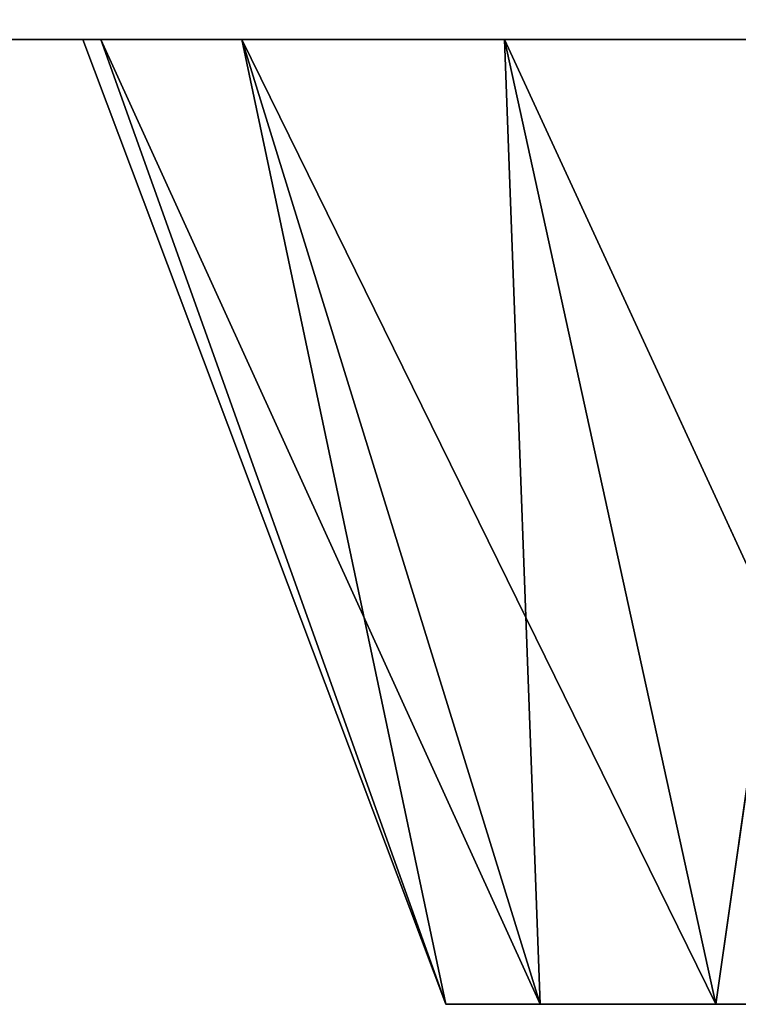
# Model space of a CAD drawing. Extents: x 907 to 1501, y 0 to 291.
# Tile 136 of 221: x 1198.56 to 1202.29, y 153.66 to 158.76. Entities that reach past the tile are written whole.
import ezdxf

# ---------------------------------------------------------------- set-up
doc = ezdxf.new("R2010")
doc.units = 0
doc.header["$LTSCALE"] = 25.4
doc.layers.get('0').update_dxf_attribs({"color": 13, "linetype": 'CONTINUOUS'})

# ---------------------------------------------------------------- blocks, each defined once
blk = doc.blocks.new('GIOTTO-LED-M-8170_STL')
at = {"color": 44}
for p, q in [((225.5646, 62.5607, 132.25), (374.5646, 62.5607, 132.25)), ((296.7501, 49.9498, 132.25), (225.5646, 62.5607, 132.25)), ((225.5646, 62.5607, 132.25), (295.3884, 48.4561, 132.25)), ((296.7501, 24.9498, 132.25), (225.5646, 62.5607, 132.25)), ((225.5646, 62.5607, 132.25), (295.3884, 23.4561, 132.25)), ((225.5646, 62.5607, 132.25), (295.3884, 23.4561, 132.25)), ((225.5646, 62.5607, 132.25), (295.3884, 42.6653, 132.25)), ((294.6582, 44.5501, 132.25), (225.5646, 62.5607, 132.25)), ((298.5594, 50.8508, 132.25), (225.5646, 62.5607, 132.25)), ((296.7501, 49.9498, 132.25), (225.5646, 62.5607, 132.25)), ((298.5594, 50.8508, 132.25), (225.5646, 62.5607, 132.25)), ((300.5721, 51.0373, 132.25), (225.5646, 62.5607, 132.25)), ((300.5721, 51.0373, 132.25), (225.5646, 62.5607, 132.25)), ((225.5646, 62.5607, 132.25), (374.5646, 62.5607, 132.25)), ((294.5646, 45.5607, 132.25), (225.5646, 62.5607, 132.25)), ((294.6582, 44.5501, 132.25), (225.5646, 62.5607, 132.25)), ((294.5646, 45.5607, 132.25), (225.5646, 62.5607, 132.25)), ((294.6582, 46.5713, 132.25), (225.5646, 62.5607, 132.25)), ((294.6582, 46.5713, 132.25), (225.5646, 62.5607, 132.25)), ((225.5646, 62.5607, 132.25), (295.3884, 48.4561, 132.25)), ((225.5646, 62.5607, 132.25), (295.3884, 42.6653, 132.25)), ((225.5646, 62.5607, 132.25), (296.7501, 41.1716, 132.25)), ((225.5646, 62.5607, 132.25), (296.7501, 41.1716, 132.25)), ((296.7501, 24.9498, 132.25), (225.5646, 62.5607, 132.25)), ((224.4165, 62.3324, 132.25), (295.3884, 23.4561, 132.25)), ((224.4165, 62.3324, 132.25), (295.3884, 23.4561, 132.25)), ((295.3884, 23.4561, 132.25), (223.4433, 61.682, 132.25)), ((295.3884, 23.4561, 132.25), (223.4433, 61.682, 132.25)), ((294.6582, 21.5713, 132.25), (222.793, 60.7088, 132.25)), ((294.6582, 21.5713, 132.25), (222.793, 60.7088, 132.25)), ((295.3884, 23.4561, 132.25), (222.793, 60.7088, 132.25)), ((295.3884, 23.4561, 132.25), (222.793, 60.7088, 132.25)), ((294.5646, 20.5607, 132.25), (222.5646, 59.5607, 132.25)), ((294.5646, 20.5607, 132.25), (222.5646, 59.5607, 132.25)), ((294.6582, 21.5713, 132.25), (222.5646, 59.5607, 132.25)), ((294.6582, 21.5713, 132.25), (222.5646, 59.5607, 132.25)), ((296.7501, 49.9498, 132.25), (298.5594, 50.8508, 132.25)), ((296.7501, 49.9498, 132.25), (298.5594, 50.8508, 132.25)), ((295.3884, 48.4561, 132.25), (296.7501, 49.9498, 132.25)), ((295.3884, 48.4561, 132.25), (296.7501, 49.9498, 132.25)), ((296.7501, 49.9498, 132.25), (299.0575, 49.1004, 137.25)), ((296.7501, 49.9498, 132.25), (299.0575, 49.1004, 137.25)), ((296.7501, 49.9498, 132.25), (297.8468, 48.4975, 137.25)), ((296.7501, 49.9498, 132.25), (297.8468, 48.4975, 137.25)), ((297.8468, 48.4975, 137.25), (299.0575, 49.1004, 137.25)), ((297.8468, 48.4975, 137.25), (299.0575, 49.1004, 137.25)), ((295.3884, 48.4561, 132.25), (297.8468, 48.4975, 137.25)), ((295.3884, 48.4561, 132.25), (297.8468, 48.4975, 137.25)), ((296.9357, 47.4981, 137.25), (297.8468, 48.4975, 137.25)), ((296.9357, 47.4981, 137.25), (297.8468, 48.4975, 137.25)), ((297.8468, 48.4975, 137.25), (300.0646, 45.5607, 137.25)), ((297.8468, 48.4975, 137.25), (300.0646, 45.5607, 137.25)), ((294.6582, 46.5713, 132.25), (295.3884, 48.4561, 132.25)), ((294.6582, 46.5713, 132.25), (295.3884, 48.4561, 132.25)), ((295.3884, 48.4561, 132.25), (296.9357, 47.4981, 137.25)), ((295.3884, 48.4561, 132.25), (296.9357, 47.4981, 137.25)), ((294.6582, 46.5713, 132.25), (296.9357, 47.4981, 137.25)), ((294.6582, 46.5713, 132.25), (296.9357, 47.4981, 137.25)), ((296.4471, 46.2369, 137.25), (296.9357, 47.4981, 137.25)), ((296.4471, 46.2369, 137.25), (296.9357, 47.4981, 137.25)), ((300.0646, 45.5607, 137.25), (296.9357, 47.4981, 137.25)), ((300.0646, 45.5607, 137.25), (296.9357, 47.4981, 137.25)), ((294.5646, 45.5607, 132.25), (294.6582, 46.5713, 132.25)), ((294.5646, 45.5607, 132.25), (294.6582, 46.5713, 132.25)), ((294.6582, 46.5713, 132.25), (296.4471, 46.2369, 137.25)), ((294.6582, 46.5713, 132.25), (296.4471, 46.2369, 137.25)), ((294.5646, 45.5607, 132.25), (296.4471, 46.2369, 137.25)), ((294.5646, 45.5607, 132.25), (296.4471, 46.2369, 137.25)), ((296.4471, 44.8845, 137.25), (296.4471, 46.2369, 137.25)), ((296.4471, 46.2369, 137.25), (300.0646, 45.5607, 137.25)), ((296.4471, 46.2369, 137.25), (300.0646, 45.5607, 137.25)), ((296.4471, 44.8845, 137.25), (296.4471, 46.2369, 137.25)), ((294.6582, 44.5501, 132.25), (294.5646, 45.5607, 132.25)), ((294.6582, 44.5501, 132.25), (294.5646, 45.5607, 132.25)), ((296.4471, 44.8845, 137.25), (294.5646, 45.5607, 132.25)), ((296.4471, 44.8845, 137.25), (294.5646, 45.5607, 132.25)), ((296.4471, 44.8845, 137.25), (300.0646, 45.5607, 137.25)), ((296.4471, 44.8845, 137.25), (300.0646, 45.5607, 137.25)), ((300.0646, 45.5607, 137.25), (296.9357, 43.6234, 137.25)), ((300.0646, 45.5607, 137.25), (296.9357, 43.6234, 137.25)), ((297.8468, 42.6239, 137.25), (300.0646, 45.5607, 137.25)), ((297.8468, 42.6239, 137.25), (300.0646, 45.5607, 137.25)), ((294.6582, 44.5501, 132.25), (296.4471, 44.8845, 137.25)), ((294.6582, 44.5501, 132.25), (296.4471, 44.8845, 137.25)), ((295.3884, 42.6653, 132.25), (296.4471, 44.8845, 137.25)), ((295.3884, 42.6653, 132.25), (296.4471, 44.8845, 137.25)), ((296.9357, 43.6234, 137.25), (296.4471, 44.8845, 137.25)), ((296.9357, 43.6234, 137.25), (296.4471, 44.8845, 137.25)), ((295.3884, 42.6653, 132.25), (294.6582, 44.5501, 132.25)), ((295.3884, 42.6653, 132.25), (294.6582, 44.5501, 132.25)), ((295.3884, 42.6653, 132.25), (296.9357, 43.6234, 137.25)), ((295.3884, 42.6653, 132.25), (296.9357, 43.6234, 137.25)), ((296.7501, 41.1716, 132.25), (296.9357, 43.6234, 137.25)), ((296.7501, 41.1716, 132.25), (296.9357, 43.6234, 137.25)), ((297.8468, 42.6239, 137.25), (296.9357, 43.6234, 137.25)), ((297.8468, 42.6239, 137.25), (296.9357, 43.6234, 137.25)), ((296.7501, 41.1716, 132.25), (295.3884, 42.6653, 132.25)), ((296.7501, 41.1716, 132.25), (295.3884, 42.6653, 132.25)), ((296.7501, 41.1716, 132.25), (297.8468, 42.6239, 137.25)), ((296.7501, 41.1716, 132.25), (297.8468, 42.6239, 137.25)), ((298.5594, 40.2707, 132.25), (297.8468, 42.6239, 137.25)), ((298.5594, 40.2707, 132.25), (297.8468, 42.6239, 137.25)), ((299.0575, 42.0211, 137.25), (297.8468, 42.6239, 137.25)), ((299.0575, 42.0211, 137.25), (297.8468, 42.6239, 137.25)), ((296.7501, 24.9498, 132.25), (296.7501, 41.1716, 132.25)), ((296.7501, 24.9498, 132.25), (296.7501, 41.1716, 132.25)), ((298.5594, 40.2707, 132.25), (296.7501, 41.1716, 132.25)), ((298.5594, 40.2707, 132.25), (296.7501, 41.1716, 132.25)), ((296.7501, 24.9498, 132.25), (298.5594, 40.2707, 132.25)), ((296.7501, 24.9498, 132.25), (298.5594, 40.2707, 132.25)), ((296.7501, 24.9498, 132.25), (298.5594, 25.8508, 132.25)), ((296.7501, 24.9498, 132.25), (298.5594, 25.8508, 132.25)), ((295.3884, 23.4561, 132.25), (296.7501, 24.9498, 132.25)), ((295.3884, 23.4561, 132.25), (296.7501, 24.9498, 132.25)), ((296.7501, 24.9498, 132.25), (299.0575, 24.1004, 137.25)), ((296.7501, 24.9498, 132.25), (299.0575, 24.1004, 137.25)), ((296.7501, 24.9498, 132.25), (297.8468, 23.4975, 137.25)), ((296.7501, 24.9498, 132.25), (297.8468, 23.4975, 137.25)), ((297.8468, 23.4975, 137.25), (299.0575, 24.1004, 137.25)), ((297.8468, 23.4975, 137.25), (299.0575, 24.1004, 137.25)), ((295.3884, 23.4561, 132.25), (297.8468, 23.4975, 137.25)), ((295.3884, 23.4561, 132.25), (297.8468, 23.4975, 137.25)), ((296.9357, 22.4981, 137.25), (297.8468, 23.4975, 137.25)), ((296.9357, 22.4981, 137.25), (297.8468, 23.4975, 137.25)), ((297.8468, 23.4975, 137.25), (300.0646, 20.5607, 137.25)), ((297.8468, 23.4975, 137.25), (300.0646, 20.5607, 137.25)), ((294.6582, 21.5713, 132.25), (295.3884, 23.4561, 132.25)), ((294.6582, 21.5713, 132.25), (295.3884, 23.4561, 132.25)), ((295.3884, 23.4561, 132.25), (296.9357, 22.4981, 137.25)), ((295.3884, 23.4561, 132.25), (296.9357, 22.4981, 137.25)), ((294.6582, 21.5713, 132.25), (296.9357, 22.4981, 137.25)), ((294.6582, 21.5713, 132.25), (296.9357, 22.4981, 137.25)), ((296.4471, 21.2369, 137.25), (296.9357, 22.4981, 137.25)), ((296.4471, 21.2369, 137.25), (296.9357, 22.4981, 137.25)), ((300.0646, 20.5607, 137.25), (296.9357, 22.4981, 137.25)), ((300.0646, 20.5607, 137.25), (296.9357, 22.4981, 137.25)), ((294.5646, 20.5607, 132.25), (294.6582, 21.5713, 132.25)), ((294.5646, 20.5607, 132.25), (294.6582, 21.5713, 132.25)), ((294.6582, 21.5713, 132.25), (296.4471, 21.2369, 137.25)), ((294.6582, 21.5713, 132.25), (296.4471, 21.2369, 137.25)), ((294.5646, 20.5607, 132.25), (296.4471, 21.2369, 137.25)), ((294.5646, 20.5607, 132.25), (296.4471, 21.2369, 137.25)), ((296.4471, 19.8845, 137.25), (296.4471, 21.2369, 137.25)), ((296.4471, 21.2369, 137.25), (300.0646, 20.5607, 137.25)), ((296.4471, 21.2369, 137.25), (300.0646, 20.5607, 137.25)), ((296.4471, 19.8845, 137.25), (296.4471, 21.2369, 137.25)), ((294.5646, 20.5607, 132.25), (222.5646, 3.5607, 132.25)), ((294.5646, 20.5607, 132.25), (222.5646, 3.5607, 132.25)), ((294.6582, 19.5501, 132.25), (294.5646, 20.5607, 132.25)), ((294.6582, 19.5501, 132.25), (294.5646, 20.5607, 132.25)), ((296.4471, 19.8845, 137.25), (294.5646, 20.5607, 132.25)), ((296.4471, 19.8845, 137.25), (294.5646, 20.5607, 132.25)), ((296.4471, 19.8845, 137.25), (300.0646, 20.5607, 137.25)), ((296.4471, 19.8845, 137.25), (300.0646, 20.5607, 137.25)), ((300.0646, 20.5607, 137.25), (296.9357, 18.6234, 137.25)), ((300.0646, 20.5607, 137.25), (296.9357, 18.6234, 137.25)), ((297.8468, 17.6239, 137.25), (300.0646, 20.5607, 137.25)), ((297.8468, 17.6239, 137.25), (300.0646, 20.5607, 137.25)), ((294.6582, 19.5501, 132.25), (296.4471, 19.8845, 137.25)), ((294.6582, 19.5501, 132.25), (296.4471, 19.8845, 137.25)), ((295.3884, 17.6653, 132.25), (296.4471, 19.8845, 137.25)), ((295.3884, 17.6653, 132.25), (296.4471, 19.8845, 137.25)), ((296.9357, 18.6234, 137.25), (296.4471, 19.8845, 137.25)), ((296.9357, 18.6234, 137.25), (296.4471, 19.8845, 137.25)), ((294.6582, 19.5501, 132.25), (222.5646, 3.5607, 132.25)), ((294.6582, 19.5501, 132.25), (222.5646, 3.5607, 132.25)), ((222.793, 2.4127, 132.25), (294.6582, 19.5501, 132.25)), ((222.793, 2.4127, 132.25), (294.6582, 19.5501, 132.25)), ((294.6582, 19.5501, 132.25), (223.4433, 1.4394, 132.25)), ((294.6582, 19.5501, 132.25), (223.4433, 1.4394, 132.25)), ((294.6582, 19.5501, 132.25), (224.4165, 0.7891, 132.25)), ((294.6582, 19.5501, 132.25), (224.4165, 0.7891, 132.25)), ((295.3884, 17.6653, 132.25), (294.6582, 19.5501, 132.25)), ((295.3884, 17.6653, 132.25), (294.6582, 19.5501, 132.25)), ((295.3884, 17.6653, 132.25), (296.9357, 18.6234, 137.25)), ((295.3884, 17.6653, 132.25), (296.9357, 18.6234, 137.25)), ((296.7501, 16.1716, 132.25), (296.9357, 18.6234, 137.25)), ((296.7501, 16.1716, 132.25), (296.9357, 18.6234, 137.25)), ((297.8468, 17.6239, 137.25), (296.9357, 18.6234, 137.25)), ((297.8468, 17.6239, 137.25), (296.9357, 18.6234, 137.25)), ((295.3884, 17.6653, 132.25), (224.4165, 0.7891, 132.25)), ((295.3884, 17.6653, 132.25), (224.4165, 0.7891, 132.25)), ((295.3884, 17.6653, 132.25), (225.5646, 0.5607, 132.25)), ((295.3884, 17.6653, 132.25), (225.5646, 0.5607, 132.25)), ((296.7501, 16.1716, 132.25), (295.3884, 17.6653, 132.25)), ((296.7501, 16.1716, 132.25), (295.3884, 17.6653, 132.25)), ((296.7501, 16.1716, 132.25), (297.8468, 17.6239, 137.25)), ((296.7501, 16.1716, 132.25), (297.8468, 17.6239, 137.25)), ((298.5594, 15.2707, 132.25), (297.8468, 17.6239, 137.25)), ((298.5594, 15.2707, 132.25), (297.8468, 17.6239, 137.25)), ((299.0575, 17.0211, 137.25), (297.8468, 17.6239, 137.25)), ((299.0575, 17.0211, 137.25), (297.8468, 17.6239, 137.25)), ((296.7501, 16.1716, 132.25), (225.5646, 0.5607, 132.25)), ((296.7501, 16.1716, 132.25), (225.5646, 0.5607, 132.25)), ((298.5594, 15.2707, 132.25), (296.7501, 16.1716, 132.25)), ((298.5594, 15.2707, 132.25), (296.7501, 16.1716, 132.25)), ((298.5594, 15.2707, 132.25), (225.5646, 0.5607, 132.25)), ((298.5594, 15.2707, 132.25), (225.5646, 0.5607, 132.25)), ((225.5646, 0.5607, 132.25), (300.5721, 15.0842, 132.25)), ((225.5646, 0.5607, 132.25), (300.5721, 15.0842, 132.25)), ((374.5646, 0.5607, 132.25), (225.5646, 0.5607, 132.25)), ((374.5646, 0.5607, 132.25), (225.5646, 0.5607, 132.25))]:
    blk.add_line(p, q, dxfattribs=at)
mesh = blk.add_polyface(dxfattribs=at)
corners = [(295.3884, 23.4561, 132.25), (225.5646, 62.5607, 132.25), (224.4165, 62.3324, 132.25)]
mesh.append_faces([[corners[k] for k in face] for face in [(0, 1, 2)]], dxfattribs={"color": 44})
mesh = blk.add_polyface(dxfattribs=at)
corners = [(374.5646, 62.5607, 132.25), (225.5646, 62.5607, 131.25), (225.5646, 62.5607, 132.25)]
mesh.append_faces([[corners[k] for k in face] for face in [(0, 1, 2)]], dxfattribs={"color": 44})
mesh = blk.add_polyface(dxfattribs=at)
corners = [(374.5646, 62.5607, 132.25), (374.5646, 62.5607, 131.25), (225.5646, 62.5607, 131.25)]
mesh.append_faces([[corners[k] for k in face] for face in [(0, 1, 2)]], dxfattribs={"color": 44})
mesh = blk.add_polyface(dxfattribs=at)
corners = [(296.7501, 49.9498, 132.25), (225.5646, 62.5607, 132.25), (295.3884, 48.4561, 132.25)]
mesh.append_faces([[corners[k] for k in face] for face in [(0, 1, 2)]], dxfattribs={"color": 44})
mesh = blk.add_polyface(dxfattribs=at)
corners = [(296.7501, 24.9498, 132.25), (225.5646, 62.5607, 132.25), (295.3884, 23.4561, 132.25)]
mesh.append_faces([[corners[k] for k in face] for face in [(0, 1, 2)]], dxfattribs={"color": 44})
mesh = blk.add_polyface(dxfattribs=at)
corners = [(295.3884, 42.6653, 132.25), (294.6582, 44.5501, 132.25), (225.5646, 62.5607, 132.25)]
mesh.append_faces([[corners[k] for k in face] for face in [(0, 1, 2)]], dxfattribs={"color": 44})
mesh = blk.add_polyface(dxfattribs=at)
corners = [(298.5594, 50.8508, 132.25), (225.5646, 62.5607, 132.25), (296.7501, 49.9498, 132.25)]
mesh.append_faces([[corners[k] for k in face] for face in [(0, 1, 2)]], dxfattribs={"color": 44})
mesh = blk.add_polyface(dxfattribs=at)
corners = [(300.5721, 51.0373, 132.25), (225.5646, 62.5607, 132.25), (298.5594, 50.8508, 132.25)]
mesh.append_faces([[corners[k] for k in face] for face in [(0, 1, 2)]], dxfattribs={"color": 44})
mesh = blk.add_polyface(dxfattribs=at)
corners = [(374.5646, 62.5607, 132.25), (225.5646, 62.5607, 132.25), (300.5721, 51.0373, 132.25)]
mesh.append_faces([[corners[k] for k in face] for face in [(0, 1, 2)]], dxfattribs={"color": 44})
mesh = blk.add_polyface(dxfattribs=at)
corners = [(294.6582, 44.5501, 132.25), (294.5646, 45.5607, 132.25), (225.5646, 62.5607, 132.25)]
mesh.append_faces([[corners[k] for k in face] for face in [(0, 1, 2)]], dxfattribs={"color": 44})
mesh = blk.add_polyface(dxfattribs=at)
corners = [(294.6582, 46.5713, 132.25), (225.5646, 62.5607, 132.25), (294.5646, 45.5607, 132.25)]
mesh.append_faces([[corners[k] for k in face] for face in [(0, 1, 2)]], dxfattribs={"color": 44})
mesh = blk.add_polyface(dxfattribs=at)
corners = [(295.3884, 48.4561, 132.25), (225.5646, 62.5607, 132.25), (294.6582, 46.5713, 132.25)]
mesh.append_faces([[corners[k] for k in face] for face in [(0, 1, 2)]], dxfattribs={"color": 44})
mesh = blk.add_polyface(dxfattribs=at)
corners = [(296.7501, 41.1716, 132.25), (295.3884, 42.6653, 132.25), (225.5646, 62.5607, 132.25)]
mesh.append_faces([[corners[k] for k in face] for face in [(0, 1, 2)]], dxfattribs={"color": 44})
mesh = blk.add_polyface(dxfattribs=at)
corners = [(296.7501, 41.1716, 132.25), (225.5646, 62.5607, 132.25), (296.7501, 24.9498, 132.25)]
mesh.append_faces([[corners[k] for k in face] for face in [(0, 1, 2)]], dxfattribs={"color": 44})
mesh = blk.add_polyface(dxfattribs=at)
corners = [(295.3884, 23.4561, 132.25), (224.4165, 62.3324, 132.25), (223.4433, 61.682, 132.25)]
mesh.append_faces([[corners[k] for k in face] for face in [(0, 1, 2)]], dxfattribs={"color": 44})
mesh = blk.add_polyface(dxfattribs=at)
corners = [(295.3884, 23.4561, 132.25), (223.4433, 61.682, 132.25), (222.793, 60.7088, 132.25)]
mesh.append_faces([[corners[k] for k in face] for face in [(0, 1, 2)]], dxfattribs={"color": 44})
mesh = blk.add_polyface(dxfattribs=at)
corners = [(294.6582, 21.5713, 132.25), (222.793, 60.7088, 132.25), (222.5646, 59.5607, 132.25)]
mesh.append_faces([[corners[k] for k in face] for face in [(0, 1, 2)]], dxfattribs={"color": 44})
mesh = blk.add_polyface(dxfattribs=at)
corners = [(295.3884, 23.4561, 132.25), (222.793, 60.7088, 132.25), (294.6582, 21.5713, 132.25)]
mesh.append_faces([[corners[k] for k in face] for face in [(0, 1, 2)]], dxfattribs={"color": 44})
mesh = blk.add_polyface(dxfattribs=at)
corners = [(294.5646, 20.5607, 132.25), (222.5646, 59.5607, 132.25), (222.5646, 3.5607, 132.25)]
mesh.append_faces([[corners[k] for k in face] for face in [(0, 1, 2)]], dxfattribs={"color": 44})
mesh = blk.add_polyface(dxfattribs=at)
corners = [(294.6582, 21.5713, 132.25), (222.5646, 59.5607, 132.25), (294.5646, 20.5607, 132.25)]
mesh.append_faces([[corners[k] for k in face] for face in [(0, 1, 2)]], dxfattribs={"color": 44})
mesh = blk.add_polyface(dxfattribs=at)
corners = [(299.0575, 49.1004, 137.25), (298.5594, 50.8508, 132.25), (296.7501, 49.9498, 132.25)]
mesh.append_faces([[corners[k] for k in face] for face in [(0, 1, 2)]], dxfattribs={"color": 44})
mesh = blk.add_polyface(dxfattribs=at)
corners = [(296.7501, 49.9498, 132.25), (295.3884, 48.4561, 132.25), (297.8468, 48.4975, 137.25)]
mesh.append_faces([[corners[k] for k in face] for face in [(0, 1, 2)]], dxfattribs={"color": 44})
mesh = blk.add_polyface(dxfattribs=at)
corners = [(299.0575, 49.1004, 137.25), (296.7501, 49.9498, 132.25), (297.8468, 48.4975, 137.25)]
mesh.append_faces([[corners[k] for k in face] for face in [(0, 1, 2)]], dxfattribs={"color": 44})
mesh = blk.add_polyface(dxfattribs=at)
corners = [(300.0646, 45.5607, 137.25), (299.0575, 49.1004, 137.25), (297.8468, 48.4975, 137.25)]
mesh.append_faces([[corners[k] for k in face] for face in [(0, 1, 2)]], dxfattribs={"color": 44})
mesh = blk.add_polyface(dxfattribs=at)
corners = [(297.8468, 48.4975, 137.25), (295.3884, 48.4561, 132.25), (296.9357, 47.4981, 137.25)]
mesh.append_faces([[corners[k] for k in face] for face in [(0, 1, 2)]], dxfattribs={"color": 44})
mesh = blk.add_polyface(dxfattribs=at)
corners = [(300.0646, 45.5607, 137.25), (297.8468, 48.4975, 137.25), (296.9357, 47.4981, 137.25)]
mesh.append_faces([[corners[k] for k in face] for face in [(0, 1, 2)]], dxfattribs={"color": 44})
mesh = blk.add_polyface(dxfattribs=at)
corners = [(295.3884, 48.4561, 132.25), (294.6582, 46.5713, 132.25), (296.9357, 47.4981, 137.25)]
mesh.append_faces([[corners[k] for k in face] for face in [(0, 1, 2)]], dxfattribs={"color": 44})
mesh = blk.add_polyface(dxfattribs=at)
corners = [(296.9357, 47.4981, 137.25), (294.6582, 46.5713, 132.25), (296.4471, 46.2369, 137.25)]
mesh.append_faces([[corners[k] for k in face] for face in [(0, 1, 2)]], dxfattribs={"color": 44})
mesh = blk.add_polyface(dxfattribs=at)
corners = [(300.0646, 45.5607, 137.25), (296.9357, 47.4981, 137.25), (296.4471, 46.2369, 137.25)]
mesh.append_faces([[corners[k] for k in face] for face in [(0, 1, 2)]], dxfattribs={"color": 44})
mesh = blk.add_polyface(dxfattribs=at)
corners = [(294.6582, 46.5713, 132.25), (294.5646, 45.5607, 132.25), (296.4471, 46.2369, 137.25)]
mesh.append_faces([[corners[k] for k in face] for face in [(0, 1, 2)]], dxfattribs={"color": 44})
mesh = blk.add_polyface(dxfattribs=at)
corners = [(296.4471, 46.2369, 137.25), (294.5646, 45.5607, 132.25), (296.4471, 44.8845, 137.25)]
mesh.append_faces([[corners[k] for k in face] for face in [(0, 1, 2)]], dxfattribs={"color": 44})
mesh = blk.add_polyface(dxfattribs=at)
corners = [(300.0646, 45.5607, 137.25), (296.4471, 46.2369, 137.25), (296.4471, 44.8845, 137.25)]
mesh.append_faces([[corners[k] for k in face] for face in [(0, 1, 2)]], dxfattribs={"color": 44})
mesh = blk.add_polyface(dxfattribs=at)
corners = [(294.5646, 45.5607, 132.25), (294.6582, 44.5501, 132.25), (296.4471, 44.8845, 137.25)]
mesh.append_faces([[corners[k] for k in face] for face in [(0, 1, 2)]], dxfattribs={"color": 44})
mesh = blk.add_polyface(dxfattribs=at)
corners = [(300.0646, 45.5607, 137.25), (296.4471, 44.8845, 137.25), (296.9357, 43.6234, 137.25)]
mesh.append_faces([[corners[k] for k in face] for face in [(0, 1, 2)]], dxfattribs={"color": 44})
mesh = blk.add_polyface(dxfattribs=at)
corners = [(300.0646, 45.5607, 137.25), (296.9357, 43.6234, 137.25), (297.8468, 42.6239, 137.25)]
mesh.append_faces([[corners[k] for k in face] for face in [(0, 1, 2)]], dxfattribs={"color": 44})
mesh = blk.add_polyface(dxfattribs=at)
corners = [(300.0646, 45.5607, 137.25), (297.8468, 42.6239, 137.25), (299.0575, 42.0211, 137.25)]
mesh.append_faces([[corners[k] for k in face] for face in [(0, 1, 2)]], dxfattribs={"color": 44})
mesh = blk.add_polyface(dxfattribs=at)
corners = [(296.4471, 44.8845, 137.25), (294.6582, 44.5501, 132.25), (295.3884, 42.6653, 132.25)]
mesh.append_faces([[corners[k] for k in face] for face in [(0, 1, 2)]], dxfattribs={"color": 44})
mesh = blk.add_polyface(dxfattribs=at)
corners = [(296.4471, 44.8845, 137.25), (295.3884, 42.6653, 132.25), (296.9357, 43.6234, 137.25)]
mesh.append_faces([[corners[k] for k in face] for face in [(0, 1, 2)]], dxfattribs={"color": 44})
mesh = blk.add_polyface(dxfattribs=at)
corners = [(296.9357, 43.6234, 137.25), (295.3884, 42.6653, 132.25), (296.7501, 41.1716, 132.25)]
mesh.append_faces([[corners[k] for k in face] for face in [(0, 1, 2)]], dxfattribs={"color": 44})
mesh = blk.add_polyface(dxfattribs=at)
corners = [(296.9357, 43.6234, 137.25), (296.7501, 41.1716, 132.25), (297.8468, 42.6239, 137.25)]
mesh.append_faces([[corners[k] for k in face] for face in [(0, 1, 2)]], dxfattribs={"color": 44})
mesh = blk.add_polyface(dxfattribs=at)
corners = [(297.8468, 42.6239, 137.25), (296.7501, 41.1716, 132.25), (298.5594, 40.2707, 132.25)]
mesh.append_faces([[corners[k] for k in face] for face in [(0, 1, 2)]], dxfattribs={"color": 44})
mesh = blk.add_polyface(dxfattribs=at)
corners = [(297.8468, 42.6239, 137.25), (298.5594, 40.2707, 132.25), (299.0575, 42.0211, 137.25)]
mesh.append_faces([[corners[k] for k in face] for face in [(0, 1, 2)]], dxfattribs={"color": 44})
mesh = blk.add_polyface(dxfattribs=at)
corners = [(298.5594, 40.2707, 132.25), (296.7501, 41.1716, 132.25), (296.7501, 24.9498, 132.25)]
mesh.append_faces([[corners[k] for k in face] for face in [(0, 1, 2)]], dxfattribs={"color": 44})
mesh = blk.add_polyface(dxfattribs=at)
corners = [(298.5594, 40.2707, 132.25), (296.7501, 24.9498, 132.25), (298.5594, 25.8508, 132.25)]
mesh.append_faces([[corners[k] for k in face] for face in [(0, 1, 2)]], dxfattribs={"color": 44})
mesh = blk.add_polyface(dxfattribs=at)
corners = [(299.0575, 24.1004, 137.25), (298.5594, 25.8508, 132.25), (296.7501, 24.9498, 132.25)]
mesh.append_faces([[corners[k] for k in face] for face in [(0, 1, 2)]], dxfattribs={"color": 44})
mesh = blk.add_polyface(dxfattribs=at)
corners = [(296.7501, 24.9498, 132.25), (295.3884, 23.4561, 132.25), (297.8468, 23.4975, 137.25)]
mesh.append_faces([[corners[k] for k in face] for face in [(0, 1, 2)]], dxfattribs={"color": 44})
mesh = blk.add_polyface(dxfattribs=at)
corners = [(299.0575, 24.1004, 137.25), (296.7501, 24.9498, 132.25), (297.8468, 23.4975, 137.25)]
mesh.append_faces([[corners[k] for k in face] for face in [(0, 1, 2)]], dxfattribs={"color": 44})
mesh = blk.add_polyface(dxfattribs=at)
corners = [(300.0646, 20.5607, 137.25), (299.0575, 24.1004, 137.25), (297.8468, 23.4975, 137.25)]
mesh.append_faces([[corners[k] for k in face] for face in [(0, 1, 2)]], dxfattribs={"color": 44})
mesh = blk.add_polyface(dxfattribs=at)
corners = [(297.8468, 23.4975, 137.25), (295.3884, 23.4561, 132.25), (296.9357, 22.4981, 137.25)]
mesh.append_faces([[corners[k] for k in face] for face in [(0, 1, 2)]], dxfattribs={"color": 44})
mesh = blk.add_polyface(dxfattribs=at)
corners = [(300.0646, 20.5607, 137.25), (297.8468, 23.4975, 137.25), (296.9357, 22.4981, 137.25)]
mesh.append_faces([[corners[k] for k in face] for face in [(0, 1, 2)]], dxfattribs={"color": 44})
mesh = blk.add_polyface(dxfattribs=at)
corners = [(295.3884, 23.4561, 132.25), (294.6582, 21.5713, 132.25), (296.9357, 22.4981, 137.25)]
mesh.append_faces([[corners[k] for k in face] for face in [(0, 1, 2)]], dxfattribs={"color": 44})
mesh = blk.add_polyface(dxfattribs=at)
corners = [(296.9357, 22.4981, 137.25), (294.6582, 21.5713, 132.25), (296.4471, 21.2369, 137.25)]
mesh.append_faces([[corners[k] for k in face] for face in [(0, 1, 2)]], dxfattribs={"color": 44})
mesh = blk.add_polyface(dxfattribs=at)
corners = [(300.0646, 20.5607, 137.25), (296.9357, 22.4981, 137.25), (296.4471, 21.2369, 137.25)]
mesh.append_faces([[corners[k] for k in face] for face in [(0, 1, 2)]], dxfattribs={"color": 44})
mesh = blk.add_polyface(dxfattribs=at)
corners = [(294.6582, 21.5713, 132.25), (294.5646, 20.5607, 132.25), (296.4471, 21.2369, 137.25)]
mesh.append_faces([[corners[k] for k in face] for face in [(0, 1, 2)]], dxfattribs={"color": 44})
mesh = blk.add_polyface(dxfattribs=at)
corners = [(296.4471, 21.2369, 137.25), (294.5646, 20.5607, 132.25), (296.4471, 19.8845, 137.25)]
mesh.append_faces([[corners[k] for k in face] for face in [(0, 1, 2)]], dxfattribs={"color": 44})
mesh = blk.add_polyface(dxfattribs=at)
corners = [(300.0646, 20.5607, 137.25), (296.4471, 21.2369, 137.25), (296.4471, 19.8845, 137.25)]
mesh.append_faces([[corners[k] for k in face] for face in [(0, 1, 2)]], dxfattribs={"color": 44})
mesh = blk.add_polyface(dxfattribs=at)
corners = [(294.6582, 19.5501, 132.25), (294.5646, 20.5607, 132.25), (222.5646, 3.5607, 132.25)]
mesh.append_faces([[corners[k] for k in face] for face in [(0, 1, 2)]], dxfattribs={"color": 44})
mesh = blk.add_polyface(dxfattribs=at)
corners = [(294.5646, 20.5607, 132.25), (294.6582, 19.5501, 132.25), (296.4471, 19.8845, 137.25)]
mesh.append_faces([[corners[k] for k in face] for face in [(0, 1, 2)]], dxfattribs={"color": 44})
mesh = blk.add_polyface(dxfattribs=at)
corners = [(300.0646, 20.5607, 137.25), (296.4471, 19.8845, 137.25), (296.9357, 18.6234, 137.25)]
mesh.append_faces([[corners[k] for k in face] for face in [(0, 1, 2)]], dxfattribs={"color": 44})
mesh = blk.add_polyface(dxfattribs=at)
corners = [(300.0646, 20.5607, 137.25), (296.9357, 18.6234, 137.25), (297.8468, 17.6239, 137.25)]
mesh.append_faces([[corners[k] for k in face] for face in [(0, 1, 2)]], dxfattribs={"color": 44})
mesh = blk.add_polyface(dxfattribs=at)
corners = [(300.0646, 20.5607, 137.25), (297.8468, 17.6239, 137.25), (299.0575, 17.0211, 137.25)]
mesh.append_faces([[corners[k] for k in face] for face in [(0, 1, 2)]], dxfattribs={"color": 44})
mesh = blk.add_polyface(dxfattribs=at)
corners = [(296.4471, 19.8845, 137.25), (294.6582, 19.5501, 132.25), (295.3884, 17.6653, 132.25)]
mesh.append_faces([[corners[k] for k in face] for face in [(0, 1, 2)]], dxfattribs={"color": 44})
mesh = blk.add_polyface(dxfattribs=at)
corners = [(296.4471, 19.8845, 137.25), (295.3884, 17.6653, 132.25), (296.9357, 18.6234, 137.25)]
mesh.append_faces([[corners[k] for k in face] for face in [(0, 1, 2)]], dxfattribs={"color": 44})
mesh = blk.add_polyface(dxfattribs=at)
corners = [(294.6582, 19.5501, 132.25), (222.5646, 3.5607, 132.25), (222.793, 2.4127, 132.25)]
mesh.append_faces([[corners[k] for k in face] for face in [(0, 1, 2)]], dxfattribs={"color": 44})
mesh = blk.add_polyface(dxfattribs=at)
corners = [(294.6582, 19.5501, 132.25), (222.793, 2.4127, 132.25), (223.4433, 1.4394, 132.25)]
mesh.append_faces([[corners[k] for k in face] for face in [(0, 1, 2)]], dxfattribs={"color": 44})
mesh = blk.add_polyface(dxfattribs=at)
corners = [(294.6582, 19.5501, 132.25), (223.4433, 1.4394, 132.25), (224.4165, 0.7891, 132.25)]
mesh.append_faces([[corners[k] for k in face] for face in [(0, 1, 2)]], dxfattribs={"color": 44})
mesh = blk.add_polyface(dxfattribs=at)
corners = [(295.3884, 17.6653, 132.25), (294.6582, 19.5501, 132.25), (224.4165, 0.7891, 132.25)]
mesh.append_faces([[corners[k] for k in face] for face in [(0, 1, 2)]], dxfattribs={"color": 44})
mesh = blk.add_polyface(dxfattribs=at)
corners = [(296.9357, 18.6234, 137.25), (295.3884, 17.6653, 132.25), (296.7501, 16.1716, 132.25)]
mesh.append_faces([[corners[k] for k in face] for face in [(0, 1, 2)]], dxfattribs={"color": 44})
mesh = blk.add_polyface(dxfattribs=at)
corners = [(296.9357, 18.6234, 137.25), (296.7501, 16.1716, 132.25), (297.8468, 17.6239, 137.25)]
mesh.append_faces([[corners[k] for k in face] for face in [(0, 1, 2)]], dxfattribs={"color": 44})
mesh = blk.add_polyface(dxfattribs=at)
corners = [(295.3884, 17.6653, 132.25), (224.4165, 0.7891, 132.25), (225.5646, 0.5607, 132.25)]
mesh.append_faces([[corners[k] for k in face] for face in [(0, 1, 2)]], dxfattribs={"color": 44})
mesh = blk.add_polyface(dxfattribs=at)
corners = [(296.7501, 16.1716, 132.25), (295.3884, 17.6653, 132.25), (225.5646, 0.5607, 132.25)]
mesh.append_faces([[corners[k] for k in face] for face in [(0, 1, 2)]], dxfattribs={"color": 44})
mesh = blk.add_polyface(dxfattribs=at)
corners = [(297.8468, 17.6239, 137.25), (296.7501, 16.1716, 132.25), (298.5594, 15.2707, 132.25)]
mesh.append_faces([[corners[k] for k in face] for face in [(0, 1, 2)]], dxfattribs={"color": 44})
mesh = blk.add_polyface(dxfattribs=at)
corners = [(297.8468, 17.6239, 137.25), (298.5594, 15.2707, 132.25), (299.0575, 17.0211, 137.25)]
mesh.append_faces([[corners[k] for k in face] for face in [(0, 1, 2)]], dxfattribs={"color": 44})
mesh = blk.add_polyface(dxfattribs=at)
corners = [(298.5594, 15.2707, 132.25), (296.7501, 16.1716, 132.25), (225.5646, 0.5607, 132.25)]
mesh.append_faces([[corners[k] for k in face] for face in [(0, 1, 2)]], dxfattribs={"color": 44})
mesh = blk.add_polyface(dxfattribs=at)
corners = [(300.5721, 15.0842, 132.25), (298.5594, 15.2707, 132.25), (225.5646, 0.5607, 132.25)]
mesh.append_faces([[corners[k] for k in face] for face in [(0, 1, 2)]], dxfattribs={"color": 44})
mesh = blk.add_polyface(dxfattribs=at)
corners = [(374.5646, 0.5607, 132.25), (300.5721, 15.0842, 132.25), (225.5646, 0.5607, 132.25)]
mesh.append_faces([[corners[k] for k in face] for face in [(0, 1, 2)]], dxfattribs={"color": 44})
mesh = blk.add_polyface(dxfattribs=at)
corners = [(225.5646, 0.5607, 132.25), (374.5646, 0.5607, 131.25), (374.5646, 0.5607, 132.25)]
mesh.append_faces([[corners[k] for k in face] for face in [(0, 1, 2)]], dxfattribs={"color": 44})
mesh = blk.add_polyface(dxfattribs=at)
corners = [(225.5646, 0.5607, 132.25), (225.5646, 0.5607, 131.25), (374.5646, 0.5607, 131.25)]
mesh.append_faces([[corners[k] for k in face] for face in [(0, 1, 2)]], dxfattribs={"color": 44})

msp = doc.modelspace()

# ---------------------------------------------------------------- block references
at = {"color": 0, "extrusion": (0, -1, -5.55112e-17)}
msp.add_blockref('GIOTTO-LED-M-8170_STL', (904.3271, 1479.1888, -290.9062), dxfattribs=at)

doc.saveas('drawing.dxf')
